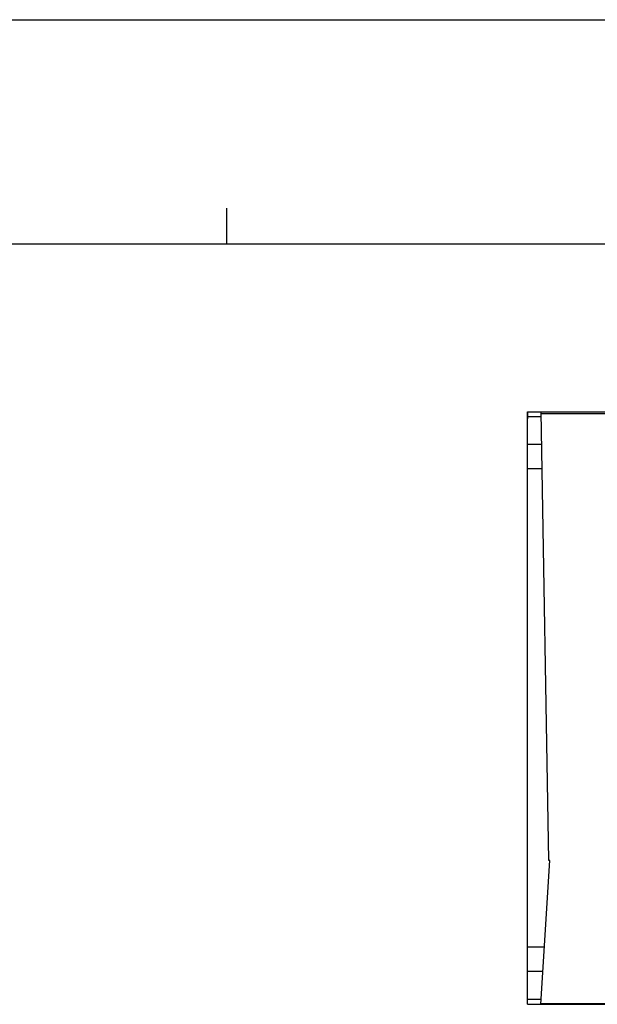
# Model space of a CAD drawing. Extents: x 0 to 420, y 0 to 297.
# Tile 14 of 38: x 118 to 151, y 242 to 297. Entities that reach past the tile are written whole.
import ezdxf

# ---------------------------------------------------------------- set-up
doc = ezdxf.new("R2010")
doc.units = 0
doc.header["$LTSCALE"] = 23.1
doc.layers.get('0').update_dxf_attribs({"linetype": 'CONTINUOUS'})

msp = doc.modelspace()

# ---------------------------------------------------------------- linework, layer by layer
at = {"color": 7, "linetype": 'CONTINUOUS'}
for p, q in [((0, 297), (420, 297)), ((405, 284.5), (15, 284.5)), ((146.739, 275.165), (146.739, 274.765)), ((146.74, 242.165), (146.74, 275.165)), ((146.74, 275.165), (189.67, 275.165)), ((147.498, 274.89), (146.74, 274.89)), ((147.93, 250.165), (147.494, 275.165)), ((147.525, 273.345), (146.74, 273.345)), ((147.549, 271.985), (146.74, 271.985)), ((147.489, 242.165), (147.978, 250.165)), ((147.978, 250.165), (147.93, 250.165)), ((147.683, 245.345), (146.74, 245.345)), ((147.6, 243.985), (146.74, 243.985)), ((146.739, 242.165), (146.739, 242.565)), ((147.505, 242.439), (146.74, 242.439)), ((146.74, 242.165), (190.736, 242.165))]:
    msp.add_line(p, q, dxfattribs=at)
at = {"color": 2, "linetype": 'CONTINUOUS'}
msp.add_line((130, 284.5), (130, 286.5), dxfattribs=at)
at = {"color": 9, "linetype": 'CONTINUOUS'}
for p, q in [((147.495, 275.065), (189.72, 275.065)), ((147.492, 242.215), (192.566, 242.215))]:
    msp.add_line(p, q, dxfattribs=at)

doc.saveas('drawing.dxf')
